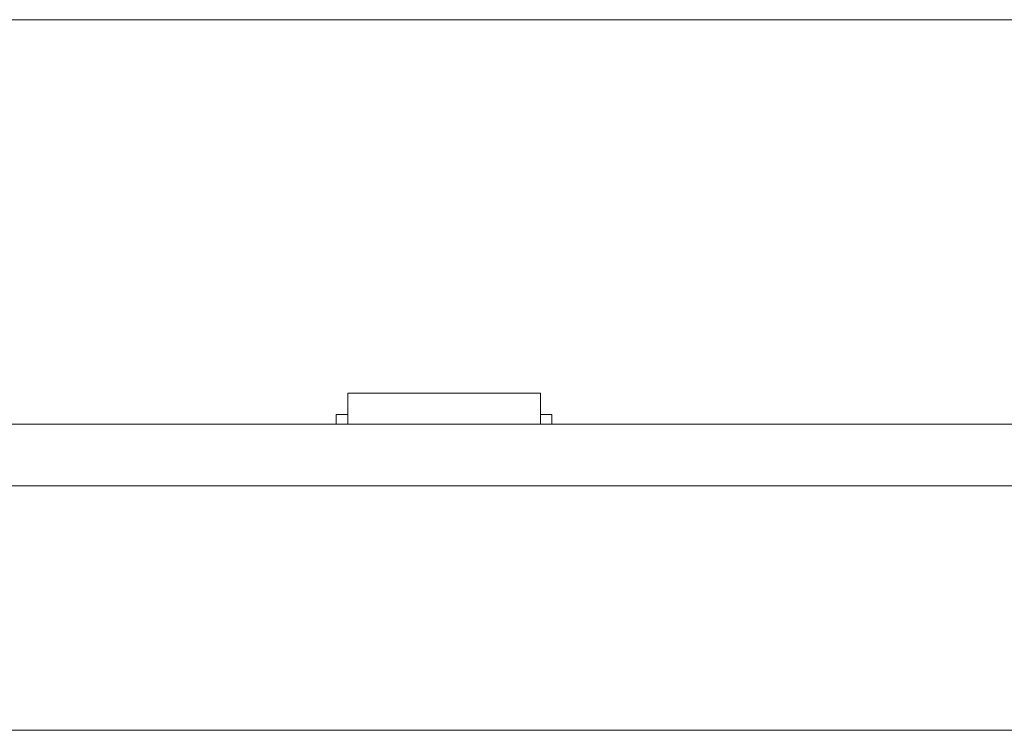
# Model space of a CAD drawing. Header units: inches. Extents: x -35 to 647, y 178 to 608.
# Tile 60 of 234: x 109 to 134, y 441 to 460. Entities that reach past the tile are written whole.
import ezdxf

# ---------------------------------------------------------------- set-up
doc = ezdxf.new("R2010")
doc.units = ezdxf.units.IN
doc.header["$MEASUREMENT"] = 0
doc.layers.add('1', color=7, linetype='Continuous')

# ---------------------------------------------------------------- blocks, each defined once
blk = doc.blocks.new('block 7')
at = {"layer": '1', "color": 8, "lineweight": 18, "true_color": 0x808080}
blk.add_lwpolyline([(554.794, 459.782), (-17.905, 459.782)], dxfattribs=at)
blk = doc.blocks.new('block 9')
at = {"layer": '1', "color": 8, "lineweight": 18, "true_color": 0x808080}
blk.add_lwpolyline([(-17.905, 441.332), (554.794, 441.332)], dxfattribs=at)
blk = doc.blocks.new('block 1821')
at = {"layer": '1', "color": 155, "lineweight": 18, "true_color": 0x4c7299}
blk.add_lwpolyline([(117.176, 450.082), (122.176, 450.082)], dxfattribs=at)
blk = doc.blocks.new('block 1822')
at = {"layer": '1', "color": 155, "lineweight": 18, "true_color": 0x4c7299}
blk.add_lwpolyline([(122.476, 449.532), (122.176, 449.532)], dxfattribs=at)
blk = doc.blocks.new('block 1823')
at = {"layer": '1', "color": 155, "lineweight": 18, "true_color": 0x4c7299}
blk.add_lwpolyline([(116.876, 449.532), (117.176, 449.532)], dxfattribs=at)
blk = doc.blocks.new('block 2046')
at = {"layer": '1', "color": 155, "lineweight": 18, "true_color": 0x4c7299}
blk.add_lwpolyline([(117.176, 450.082), (117.176, 449.282)], dxfattribs=at)
blk = doc.blocks.new('block 2047')
at = {"layer": '1', "color": 155, "lineweight": 18, "true_color": 0x4c7299}
blk.add_lwpolyline([(122.176, 450.082), (122.176, 449.282)], dxfattribs=at)
blk = doc.blocks.new('block 2048')
at = {"layer": '1', "color": 155, "lineweight": 18, "true_color": 0x4c7299}
blk.add_lwpolyline([(122.476, 449.532), (122.476, 449.282)], dxfattribs=at)
blk = doc.blocks.new('block 2049')
at = {"layer": '1', "color": 155, "lineweight": 18, "true_color": 0x4c7299}
blk.add_lwpolyline([(116.876, 449.532), (116.876, 449.282)], dxfattribs=at)
blk = doc.blocks.new('block 2311')
at = {"layer": '1', "color": 18, "lineweight": 13, "true_color": 0x4c0000}
blk.add_lwpolyline([(155.726, 449.282), (24.162, 449.282)], dxfattribs=at)
blk = doc.blocks.new('block 2320')
at = {"layer": '1', "color": 18, "lineweight": 13, "true_color": 0x4c0000}
blk.add_lwpolyline([(122.295, 449.282), (119.235, 449.282)], dxfattribs=at)
blk = doc.blocks.new('block 2346')
at = {"layer": '1', "color": 18, "lineweight": 13, "true_color": 0x4c0000}
blk.add_lwpolyline([(122.295, 449.282), (119.235, 449.282)], dxfattribs=at)
blk = doc.blocks.new('block 2355')
at = {"layer": '1', "color": 18, "lineweight": 13, "true_color": 0x4c0000}
blk.add_lwpolyline([(155.726, 449.282), (24.162, 449.282)], dxfattribs=at)
blk = doc.blocks.new('block 2433')
at = {"layer": '1', "color": 18, "lineweight": 13, "true_color": 0x4c0000}
blk.add_lwpolyline([(12.823, 449.282), (144.387, 449.282)], dxfattribs=at)
blk = doc.blocks.new('block 2442')
at = {"layer": '1', "color": 18, "lineweight": 13, "true_color": 0x4c0000}
blk.add_lwpolyline([(122.295, 449.282), (119.235, 449.282)], dxfattribs=at)
blk = doc.blocks.new('block 2443')
at = {"layer": '1', "color": 18, "lineweight": 13, "true_color": 0x4c0000}
blk.add_lwpolyline([(116.235, 449.282), (116.635, 449.282)], dxfattribs=at)
blk = doc.blocks.new('block 2457')
at = {"layer": '1', "color": 18, "lineweight": 13, "true_color": 0x4c0000}
blk.add_lwpolyline([(133.735, 449.282), (134.135, 449.282)], dxfattribs=at)
blk = doc.blocks.new('block 2479')
at = {"layer": '1', "color": 18, "lineweight": 13, "true_color": 0x4c0000}
blk.add_lwpolyline([(116.235, 449.282), (116.635, 449.282)], dxfattribs=at)
blk = doc.blocks.new('block 2497')
at = {"layer": '1', "color": 18, "lineweight": 13, "true_color": 0x4c0000}
blk.add_lwpolyline([(12.823, 449.282), (144.387, 449.282)], dxfattribs=at)
blk = doc.blocks.new('block 2500')
at = {"layer": '1', "color": 18, "lineweight": 13, "true_color": 0x4c0000}
blk.add_lwpolyline([(122.295, 449.282), (119.235, 449.282)], dxfattribs=at)
blk = doc.blocks.new('block 2502')
at = {"layer": '1', "color": 18, "lineweight": 13, "true_color": 0x4c0000}
blk.add_lwpolyline([(133.735, 449.282), (134.135, 449.282)], dxfattribs=at)
blk = doc.blocks.new('block 6353')
at = {"layer": '1', "color": 155, "lineweight": 18, "true_color": 0x4c7299}
blk.add_lwpolyline([(155.726, 449.282), (24.162, 449.282)], dxfattribs=at)
blk = doc.blocks.new('block 6373')
at = {"layer": '1', "color": 155, "lineweight": 18, "true_color": 0x4c7299}
blk.add_lwpolyline([(155.726, 447.682), (24.162, 447.682)], dxfattribs=at)
blk = doc.blocks.new('block 6374')
at = {"layer": '1', "color": 18, "lineweight": 13, "true_color": 0x4c0000}
for points in [[(8.323, 449.282), (-10.379, 449.282), (-11.548, 449.282), (-11.555, 449.282), (6.676, 449.282), (9.749, 449.282), (12.044, 449.282), (12.877, 449.282), (22.228, 449.282), (97.038, 449.282), (134.442, 449.282), (143.793, 449.282), (149.995, 449.282), (168.697, 449.282)], [(369.772, 449.282), (294.963, 449.282), (285.611, 449.282), (279.408, 449.282), (260.705, 449.282), (223.301, 449.282), (185.896, 449.282), (167.194, 449.282), (162.518, 449.282), (160.226, 449.282), (159.368, 449.282), (151.642, 449.282), (76.832, 449.282), (39.428, 449.282), (30.076, 449.282), (25.401, 449.282), (22.325, 449.282), (20.143, 449.282), (19.2, 449.282), (14.524, 449.282), (11.449, 449.282), (9.145, 449.282), (8.323, 449.282)]]:
    blk.add_lwpolyline(points, dxfattribs=at)
blk = doc.blocks.new('block 6377')
at = {"layer": '1', "color": 18, "lineweight": 13, "true_color": 0x4c0000}
for points in [[(8.323, 449.282), (-10.379, 449.282), (-11.548, 449.282), (-11.555, 449.282), (6.676, 449.282), (9.749, 449.282), (12.044, 449.282), (12.877, 449.282), (22.228, 449.282), (97.038, 449.282), (134.442, 449.282), (143.793, 449.282), (149.995, 449.282), (168.697, 449.282)], [(369.772, 449.282), (294.963, 449.282), (285.611, 449.282), (279.408, 449.282), (260.705, 449.282), (223.301, 449.282), (185.896, 449.282), (167.194, 449.282), (162.518, 449.282), (160.226, 449.282), (159.368, 449.282), (151.642, 449.282), (76.832, 449.282), (39.428, 449.282), (30.076, 449.282), (25.401, 449.282), (22.325, 449.282), (20.143, 449.282), (19.2, 449.282), (14.524, 449.282), (11.449, 449.282), (9.145, 449.282), (8.323, 449.282)]]:
    blk.add_lwpolyline(points, dxfattribs=at)
blk = doc.blocks.new('block 6426')
at = {"layer": '1', "color": 18, "lineweight": 13, "true_color": 0x4c0000}
blk.add_open_spline([(122.595, 449.282), (122.419, 449.282), (122.242, 449.282), (122.065, 449.282), (122.029, 449.282), (121.994, 449.282), (121.958, 449.282), (121.05, 449.282), (120.143, 449.282), (119.235, 449.282), (119.138, 449.282), (119.042, 449.282), (118.945, 449.282), (119.042, 449.282), (119.138, 449.282), (119.235, 449.282), (120.143, 449.282), (121.05, 449.282), (121.958, 449.282), (121.994, 449.282), (122.029, 449.282), (122.065, 449.282), (122.242, 449.282), (122.419, 449.282), (122.595, 449.282), (122.395, 449.282), (122.195, 449.282), (121.995, 449.282), (122.195, 449.282), (122.395, 449.282), (122.595, 449.282)], degree=3, knots=[0, 0, 0, 0, 1, 1, 1, 2, 2, 2, 3, 3, 3, 4, 4, 4, 5, 5, 5, 6, 6, 6, 7, 7, 7, 8, 8, 8, 9, 9, 9, 10, 10, 10, 10], dxfattribs=at)
blk = doc.blocks.new('block 6427')
at = {"layer": '1', "color": 18, "lineweight": 13, "true_color": 0x4c0000}
blk.add_open_spline([(122.595, 449.282), (122.419, 449.282), (122.242, 449.282), (122.065, 449.282), (122.029, 449.282), (121.994, 449.282), (121.958, 449.282), (121.05, 449.282), (120.143, 449.282), (119.235, 449.282), (119.138, 449.282), (119.042, 449.282), (118.945, 449.282), (119.042, 449.282), (119.138, 449.282), (119.235, 449.282), (120.143, 449.282), (121.05, 449.282), (121.958, 449.282), (121.994, 449.282), (122.029, 449.282), (122.065, 449.282), (122.242, 449.282), (122.419, 449.282), (122.595, 449.282), (122.395, 449.282), (122.195, 449.282), (121.995, 449.282), (122.195, 449.282), (122.395, 449.282), (122.595, 449.282)], degree=3, knots=[0, 0, 0, 0, 1, 1, 1, 2, 2, 2, 3, 3, 3, 4, 4, 4, 5, 5, 5, 6, 6, 6, 7, 7, 7, 8, 8, 8, 9, 9, 9, 10, 10, 10, 10], dxfattribs=at)
blk = doc.blocks.new('block 6428')
at = {"layer": '1', "color": 18, "lineweight": 13, "true_color": 0x4c0000}
blk.add_open_spline([(118.156, 449.282), (118.252, 449.282), (118.349, 449.282), (118.445, 449.282), (118.349, 449.282), (118.252, 449.282), (118.156, 449.282), (117.915, 449.282), (117.674, 449.282), (117.433, 449.282), (117.397, 449.282), (117.361, 449.282), (117.326, 449.282), (117.149, 449.282), (116.972, 449.282), (116.795, 449.282), (116.995, 449.282), (117.195, 449.282), (117.395, 449.282), (117.195, 449.282), (116.995, 449.282), (116.795, 449.282), (116.972, 449.282), (117.149, 449.282), (117.326, 449.282), (117.361, 449.282), (117.397, 449.282), (117.433, 449.282), (117.674, 449.282), (117.915, 449.282), (118.156, 449.282)], degree=3, knots=[0, 0, 0, 0, 1, 1, 1, 2, 2, 2, 3, 3, 3, 4, 4, 4, 5, 5, 5, 6, 6, 6, 7, 7, 7, 8, 8, 8, 9, 9, 9, 10, 10, 10, 10], dxfattribs=at)
blk = doc.blocks.new('block 6429')
at = {"layer": '1', "color": 18, "lineweight": 13, "true_color": 0x4c0000}
blk.add_open_spline([(118.156, 449.282), (118.252, 449.282), (118.349, 449.282), (118.445, 449.282), (118.349, 449.282), (118.252, 449.282), (118.156, 449.282), (117.915, 449.282), (117.674, 449.282), (117.433, 449.282), (117.397, 449.282), (117.361, 449.282), (117.326, 449.282), (117.149, 449.282), (116.972, 449.282), (116.795, 449.282), (116.995, 449.282), (117.195, 449.282), (117.395, 449.282), (117.195, 449.282), (116.995, 449.282), (116.795, 449.282), (116.972, 449.282), (117.149, 449.282), (117.326, 449.282), (117.361, 449.282), (117.397, 449.282), (117.433, 449.282), (117.674, 449.282), (117.915, 449.282), (118.156, 449.282)], degree=3, knots=[0, 0, 0, 0, 1, 1, 1, 2, 2, 2, 3, 3, 3, 4, 4, 4, 5, 5, 5, 6, 6, 6, 7, 7, 7, 8, 8, 8, 9, 9, 9, 10, 10, 10, 10], dxfattribs=at)
blk = doc.blocks.new('block 6511')
at = {"layer": '1', "color": 18, "lineweight": 13, "true_color": 0x4c0000}
blk.add_open_spline([(118.156, 449.282), (118.252, 449.282), (118.349, 449.282), (118.445, 449.282), (118.349, 449.282), (118.252, 449.282), (118.156, 449.282), (117.915, 449.282), (117.674, 449.282), (117.433, 449.282), (117.397, 449.282), (117.361, 449.282), (117.326, 449.282), (117.149, 449.282), (116.972, 449.282), (116.795, 449.282), (116.995, 449.282), (117.195, 449.282), (117.395, 449.282), (117.195, 449.282), (116.995, 449.282), (116.795, 449.282), (116.972, 449.282), (117.149, 449.282), (117.326, 449.282), (117.361, 449.282), (117.397, 449.282), (117.433, 449.282), (117.674, 449.282), (117.915, 449.282), (118.156, 449.282)], degree=3, knots=[0, 0, 0, 0, 1, 1, 1, 2, 2, 2, 3, 3, 3, 4, 4, 4, 5, 5, 5, 6, 6, 6, 7, 7, 7, 8, 8, 8, 9, 9, 9, 10, 10, 10, 10], dxfattribs=at)
blk = doc.blocks.new('block 6515')
at = {"layer": '1', "color": 18, "lineweight": 13, "true_color": 0x4c0000}
blk.add_open_spline([(118.156, 449.282), (118.252, 449.282), (118.349, 449.282), (118.445, 449.282), (118.349, 449.282), (118.252, 449.282), (118.156, 449.282), (117.915, 449.282), (117.674, 449.282), (117.433, 449.282), (117.397, 449.282), (117.361, 449.282), (117.326, 449.282), (117.149, 449.282), (116.972, 449.282), (116.795, 449.282), (116.995, 449.282), (117.195, 449.282), (117.395, 449.282), (117.195, 449.282), (116.995, 449.282), (116.795, 449.282), (116.972, 449.282), (117.149, 449.282), (117.326, 449.282), (117.361, 449.282), (117.397, 449.282), (117.433, 449.282), (117.674, 449.282), (117.915, 449.282), (118.156, 449.282)], degree=3, knots=[0, 0, 0, 0, 1, 1, 1, 2, 2, 2, 3, 3, 3, 4, 4, 4, 5, 5, 5, 6, 6, 6, 7, 7, 7, 8, 8, 8, 9, 9, 9, 10, 10, 10, 10], dxfattribs=at)
blk = doc.blocks.new('block 6565')
at = {"layer": '1', "color": 18, "lineweight": 13, "true_color": 0x4c0000}
blk.add_open_spline([(122.595, 449.282), (122.419, 449.282), (122.242, 449.282), (122.065, 449.282), (122.029, 449.282), (121.994, 449.282), (121.958, 449.282), (121.05, 449.282), (120.143, 449.282), (119.235, 449.282), (119.138, 449.282), (119.042, 449.282), (118.945, 449.282), (119.042, 449.282), (119.138, 449.282), (119.235, 449.282), (120.143, 449.282), (121.05, 449.282), (121.958, 449.282), (121.994, 449.282), (122.029, 449.282), (122.065, 449.282), (122.242, 449.282), (122.419, 449.282), (122.595, 449.282), (122.395, 449.282), (122.195, 449.282), (121.995, 449.282), (122.195, 449.282), (122.395, 449.282), (122.595, 449.282)], degree=3, knots=[0, 0, 0, 0, 1, 1, 1, 2, 2, 2, 3, 3, 3, 4, 4, 4, 5, 5, 5, 6, 6, 6, 7, 7, 7, 8, 8, 8, 9, 9, 9, 10, 10, 10, 10], dxfattribs=at)
blk = doc.blocks.new('block 6587')
at = {"layer": '1', "color": 18, "lineweight": 13, "true_color": 0x4c0000}
blk.add_open_spline([(122.595, 449.282), (122.419, 449.282), (122.242, 449.282), (122.065, 449.282), (122.029, 449.282), (121.994, 449.282), (121.958, 449.282), (121.05, 449.282), (120.143, 449.282), (119.235, 449.282), (119.138, 449.282), (119.042, 449.282), (118.945, 449.282), (119.042, 449.282), (119.138, 449.282), (119.235, 449.282), (120.143, 449.282), (121.05, 449.282), (121.958, 449.282), (121.994, 449.282), (122.029, 449.282), (122.065, 449.282), (122.242, 449.282), (122.419, 449.282), (122.595, 449.282), (122.395, 449.282), (122.195, 449.282), (121.995, 449.282), (122.195, 449.282), (122.395, 449.282), (122.595, 449.282)], degree=3, knots=[0, 0, 0, 0, 1, 1, 1, 2, 2, 2, 3, 3, 3, 4, 4, 4, 5, 5, 5, 6, 6, 6, 7, 7, 7, 8, 8, 8, 9, 9, 9, 10, 10, 10, 10], dxfattribs=at)
blk = doc.blocks.new('block 6752')
at = {"layer": '1', "color": 18, "lineweight": 13, "true_color": 0x4c0000}
blk.add_open_spline([(119.445, 449.282), (119.45, 449.282), (119.456, 449.282), (119.456, 449.282), (119.456, 449.282), (119.464, 449.282), (119.464, 449.282), (119.464, 449.282), (119.475, 449.282), (119.475, 449.282), (119.475, 449.282), (119.488, 449.282), (119.488, 449.282), (119.488, 449.282), (119.503, 449.282), (119.503, 449.282), (119.503, 449.282), (119.519, 449.282), (119.519, 449.282), (119.519, 449.282), (119.538, 449.282), (119.538, 449.282), (119.538, 449.282), (119.557, 449.282), (119.557, 449.282), (119.557, 449.282), (119.577, 449.282), (119.577, 449.282), (119.577, 449.282), (119.599, 449.282), (119.599, 449.282), (119.599, 449.282), (119.622, 449.282), (119.622, 449.282), (119.622, 449.282), (119.646, 449.282), (119.646, 449.282), (119.646, 449.282), (119.695, 449.282), (119.695, 449.282), (119.695, 449.282), (119.745, 449.282), (119.745, 449.282), (119.745, 449.282), (119.769, 449.282), (119.769, 449.282), (119.769, 449.282), (119.792, 449.282), (119.792, 449.282), (119.792, 449.282), (119.814, 449.282), (119.814, 449.282), (119.814, 449.282), (119.834, 449.282), (119.834, 449.282), (119.834, 449.282), (119.853, 449.282), (119.853, 449.282), (119.853, 449.282), (119.871, 449.282), (119.871, 449.282), (119.871, 449.282), (119.888, 449.282), (119.888, 449.282), (119.888, 449.282), (119.903, 449.282), (119.903, 449.282), (119.903, 449.282), (119.916, 449.282), (119.916, 449.282), (119.916, 449.282), (119.927, 449.282), (119.927, 449.282), (119.927, 449.282), (119.935, 449.282), (119.935, 449.282), (119.935, 449.282), (119.941, 449.282), (119.941, 449.282), (119.941, 449.282), (119.935, 449.282), (119.935, 449.282), (119.935, 449.282), (119.927, 449.282), (119.927, 449.282), (119.927, 449.282), (119.916, 449.282), (119.916, 449.282), (119.916, 449.282), (119.903, 449.282), (119.903, 449.282), (119.903, 449.282), (119.888, 449.282), (119.888, 449.282), (119.888, 449.282), (119.871, 449.282), (119.871, 449.282), (119.871, 449.282), (119.853, 449.282), (119.853, 449.282), (119.853, 449.282), (119.834, 449.282), (119.834, 449.282), (119.834, 449.282), (119.814, 449.282), (119.814, 449.282), (119.814, 449.282), (119.792, 449.282), (119.792, 449.282), (119.792, 449.282), (119.769, 449.282), (119.769, 449.282), (119.769, 449.282), (119.745, 449.282), (119.745, 449.282), (119.745, 449.282), (119.695, 449.282), (119.695, 449.282), (119.695, 449.282), (119.646, 449.282), (119.646, 449.282), (119.646, 449.282), (119.622, 449.282), (119.622, 449.282), (119.622, 449.282), (119.599, 449.282), (119.599, 449.282), (119.599, 449.282), (119.577, 449.282), (119.577, 449.282), (119.577, 449.282), (119.557, 449.282), (119.557, 449.282), (119.557, 449.282), (119.538, 449.282), (119.538, 449.282), (119.538, 449.282), (119.519, 449.282), (119.519, 449.282), (119.519, 449.282), (119.503, 449.282), (119.503, 449.282), (119.503, 449.282), (119.488, 449.282), (119.488, 449.282), (119.488, 449.282), (119.475, 449.282), (119.475, 449.282), (119.475, 449.282), (119.464, 449.282), (119.464, 449.282), (119.464, 449.282), (119.456, 449.282), (119.456, 449.282), (119.456, 449.282), (119.45, 449.282), (119.45, 449.282)], degree=3, knots=[0, 0, 0, 0, 1, 1, 1, 2, 2, 2, 3, 3, 3, 4, 4, 4, 5, 5, 5, 6, 6, 6, 7, 7, 7, 8, 8, 8, 9, 9, 9, 10, 10, 10, 11, 11, 11, 12, 12, 12, 13, 13, 13, 14, 14, 14, 15, 15, 15, 16, 16, 16, 17, 17, 17, 18, 18, 18, 19, 19, 19, 20, 20, 20, 21, 21, 21, 22, 22, 22, 23, 23, 23, 24, 24, 24, 25, 25, 25, 26, 26, 26, 27, 27, 27, 28, 28, 28, 29, 29, 29, 30, 30, 30, 31, 31, 31, 32, 32, 32, 33, 33, 33, 34, 34, 34, 35, 35, 35, 36, 36, 36, 37, 37, 37, 38, 38, 38, 39, 39, 39, 40, 40, 40, 41, 41, 41, 42, 42, 42, 43, 43, 43, 44, 44, 44, 45, 45, 45, 46, 46, 46, 47, 47, 47, 48, 48, 48, 49, 49, 49, 50, 50, 50, 51, 51, 51, 52, 52, 52, 52], dxfattribs=at)
blk = doc.blocks.new('block 6831')
at = {"layer": '1', "color": 18, "lineweight": 13, "true_color": 0x4c0000}
blk.add_open_spline([(119.445, 449.282), (119.45, 449.282), (119.456, 449.282), (119.456, 449.282), (119.456, 449.282), (119.464, 449.282), (119.464, 449.282), (119.464, 449.282), (119.475, 449.282), (119.475, 449.282), (119.475, 449.282), (119.488, 449.282), (119.488, 449.282), (119.488, 449.282), (119.503, 449.282), (119.503, 449.282), (119.503, 449.282), (119.519, 449.282), (119.519, 449.282), (119.519, 449.282), (119.538, 449.282), (119.538, 449.282), (119.538, 449.282), (119.557, 449.282), (119.557, 449.282), (119.557, 449.282), (119.577, 449.282), (119.577, 449.282), (119.577, 449.282), (119.599, 449.282), (119.599, 449.282), (119.599, 449.282), (119.622, 449.282), (119.622, 449.282), (119.622, 449.282), (119.646, 449.282), (119.646, 449.282), (119.646, 449.282), (119.695, 449.282), (119.695, 449.282), (119.695, 449.282), (119.745, 449.282), (119.745, 449.282), (119.745, 449.282), (119.769, 449.282), (119.769, 449.282), (119.769, 449.282), (119.792, 449.282), (119.792, 449.282), (119.792, 449.282), (119.814, 449.282), (119.814, 449.282), (119.814, 449.282), (119.834, 449.282), (119.834, 449.282), (119.834, 449.282), (119.853, 449.282), (119.853, 449.282), (119.853, 449.282), (119.871, 449.282), (119.871, 449.282), (119.871, 449.282), (119.888, 449.282), (119.888, 449.282), (119.888, 449.282), (119.903, 449.282), (119.903, 449.282), (119.903, 449.282), (119.916, 449.282), (119.916, 449.282), (119.916, 449.282), (119.927, 449.282), (119.927, 449.282), (119.927, 449.282), (119.935, 449.282), (119.935, 449.282), (119.935, 449.282), (119.941, 449.282), (119.941, 449.282), (119.941, 449.282), (119.935, 449.282), (119.935, 449.282), (119.935, 449.282), (119.927, 449.282), (119.927, 449.282), (119.927, 449.282), (119.916, 449.282), (119.916, 449.282), (119.916, 449.282), (119.903, 449.282), (119.903, 449.282), (119.903, 449.282), (119.888, 449.282), (119.888, 449.282), (119.888, 449.282), (119.871, 449.282), (119.871, 449.282), (119.871, 449.282), (119.853, 449.282), (119.853, 449.282), (119.853, 449.282), (119.834, 449.282), (119.834, 449.282), (119.834, 449.282), (119.814, 449.282), (119.814, 449.282), (119.814, 449.282), (119.792, 449.282), (119.792, 449.282), (119.792, 449.282), (119.769, 449.282), (119.769, 449.282), (119.769, 449.282), (119.745, 449.282), (119.745, 449.282), (119.745, 449.282), (119.695, 449.282), (119.695, 449.282), (119.695, 449.282), (119.646, 449.282), (119.646, 449.282), (119.646, 449.282), (119.622, 449.282), (119.622, 449.282), (119.622, 449.282), (119.599, 449.282), (119.599, 449.282), (119.599, 449.282), (119.577, 449.282), (119.577, 449.282), (119.577, 449.282), (119.557, 449.282), (119.557, 449.282), (119.557, 449.282), (119.538, 449.282), (119.538, 449.282), (119.538, 449.282), (119.519, 449.282), (119.519, 449.282), (119.519, 449.282), (119.503, 449.282), (119.503, 449.282), (119.503, 449.282), (119.488, 449.282), (119.488, 449.282), (119.488, 449.282), (119.475, 449.282), (119.475, 449.282), (119.475, 449.282), (119.464, 449.282), (119.464, 449.282), (119.464, 449.282), (119.456, 449.282), (119.456, 449.282), (119.456, 449.282), (119.45, 449.282), (119.45, 449.282)], degree=3, knots=[0, 0, 0, 0, 1, 1, 1, 2, 2, 2, 3, 3, 3, 4, 4, 4, 5, 5, 5, 6, 6, 6, 7, 7, 7, 8, 8, 8, 9, 9, 9, 10, 10, 10, 11, 11, 11, 12, 12, 12, 13, 13, 13, 14, 14, 14, 15, 15, 15, 16, 16, 16, 17, 17, 17, 18, 18, 18, 19, 19, 19, 20, 20, 20, 21, 21, 21, 22, 22, 22, 23, 23, 23, 24, 24, 24, 25, 25, 25, 26, 26, 26, 27, 27, 27, 28, 28, 28, 29, 29, 29, 30, 30, 30, 31, 31, 31, 32, 32, 32, 33, 33, 33, 34, 34, 34, 35, 35, 35, 36, 36, 36, 37, 37, 37, 38, 38, 38, 39, 39, 39, 40, 40, 40, 41, 41, 41, 42, 42, 42, 43, 43, 43, 44, 44, 44, 45, 45, 45, 46, 46, 46, 47, 47, 47, 48, 48, 48, 49, 49, 49, 50, 50, 50, 51, 51, 51, 52, 52, 52, 52], dxfattribs=at)
blk = doc.blocks.new('block 6904')
at = {"layer": '1', "color": 18, "lineweight": 13, "true_color": 0x4c0000}
blk.add_open_spline([(119.445, 449.282), (119.45, 449.282), (119.456, 449.282), (119.456, 449.282), (119.456, 449.282), (119.464, 449.282), (119.464, 449.282), (119.464, 449.282), (119.475, 449.282), (119.475, 449.282), (119.475, 449.282), (119.488, 449.282), (119.488, 449.282), (119.488, 449.282), (119.503, 449.282), (119.503, 449.282), (119.503, 449.282), (119.519, 449.282), (119.519, 449.282), (119.519, 449.282), (119.538, 449.282), (119.538, 449.282), (119.538, 449.282), (119.557, 449.282), (119.557, 449.282), (119.557, 449.282), (119.577, 449.282), (119.577, 449.282), (119.577, 449.282), (119.599, 449.282), (119.599, 449.282), (119.599, 449.282), (119.622, 449.282), (119.622, 449.282), (119.622, 449.282), (119.646, 449.282), (119.646, 449.282), (119.646, 449.282), (119.695, 449.282), (119.695, 449.282), (119.695, 449.282), (119.745, 449.282), (119.745, 449.282), (119.745, 449.282), (119.769, 449.282), (119.769, 449.282), (119.769, 449.282), (119.792, 449.282), (119.792, 449.282), (119.792, 449.282), (119.814, 449.282), (119.814, 449.282), (119.814, 449.282), (119.834, 449.282), (119.834, 449.282), (119.834, 449.282), (119.853, 449.282), (119.853, 449.282), (119.853, 449.282), (119.871, 449.282), (119.871, 449.282), (119.871, 449.282), (119.888, 449.282), (119.888, 449.282), (119.888, 449.282), (119.903, 449.282), (119.903, 449.282), (119.903, 449.282), (119.916, 449.282), (119.916, 449.282), (119.916, 449.282), (119.927, 449.282), (119.927, 449.282), (119.927, 449.282), (119.935, 449.282), (119.935, 449.282), (119.935, 449.282), (119.941, 449.282), (119.941, 449.282), (119.941, 449.282), (119.935, 449.282), (119.935, 449.282), (119.935, 449.282), (119.927, 449.282), (119.927, 449.282), (119.927, 449.282), (119.916, 449.282), (119.916, 449.282), (119.916, 449.282), (119.903, 449.282), (119.903, 449.282), (119.903, 449.282), (119.888, 449.282), (119.888, 449.282), (119.888, 449.282), (119.871, 449.282), (119.871, 449.282), (119.871, 449.282), (119.853, 449.282), (119.853, 449.282), (119.853, 449.282), (119.834, 449.282), (119.834, 449.282), (119.834, 449.282), (119.814, 449.282), (119.814, 449.282), (119.814, 449.282), (119.792, 449.282), (119.792, 449.282), (119.792, 449.282), (119.769, 449.282), (119.769, 449.282), (119.769, 449.282), (119.745, 449.282), (119.745, 449.282), (119.745, 449.282), (119.695, 449.282), (119.695, 449.282), (119.695, 449.282), (119.646, 449.282), (119.646, 449.282), (119.646, 449.282), (119.622, 449.282), (119.622, 449.282), (119.622, 449.282), (119.599, 449.282), (119.599, 449.282), (119.599, 449.282), (119.577, 449.282), (119.577, 449.282), (119.577, 449.282), (119.557, 449.282), (119.557, 449.282), (119.557, 449.282), (119.538, 449.282), (119.538, 449.282), (119.538, 449.282), (119.519, 449.282), (119.519, 449.282), (119.519, 449.282), (119.503, 449.282), (119.503, 449.282), (119.503, 449.282), (119.488, 449.282), (119.488, 449.282), (119.488, 449.282), (119.475, 449.282), (119.475, 449.282), (119.475, 449.282), (119.464, 449.282), (119.464, 449.282), (119.464, 449.282), (119.456, 449.282), (119.456, 449.282), (119.456, 449.282), (119.45, 449.282), (119.45, 449.282)], degree=3, knots=[0, 0, 0, 0, 1, 1, 1, 2, 2, 2, 3, 3, 3, 4, 4, 4, 5, 5, 5, 6, 6, 6, 7, 7, 7, 8, 8, 8, 9, 9, 9, 10, 10, 10, 11, 11, 11, 12, 12, 12, 13, 13, 13, 14, 14, 14, 15, 15, 15, 16, 16, 16, 17, 17, 17, 18, 18, 18, 19, 19, 19, 20, 20, 20, 21, 21, 21, 22, 22, 22, 23, 23, 23, 24, 24, 24, 25, 25, 25, 26, 26, 26, 27, 27, 27, 28, 28, 28, 29, 29, 29, 30, 30, 30, 31, 31, 31, 32, 32, 32, 33, 33, 33, 34, 34, 34, 35, 35, 35, 36, 36, 36, 37, 37, 37, 38, 38, 38, 39, 39, 39, 40, 40, 40, 41, 41, 41, 42, 42, 42, 43, 43, 43, 44, 44, 44, 45, 45, 45, 46, 46, 46, 47, 47, 47, 48, 48, 48, 49, 49, 49, 50, 50, 50, 51, 51, 51, 52, 52, 52, 52], dxfattribs=at)
blk = doc.blocks.new('block 6937')
at = {"layer": '1', "color": 18, "lineweight": 13, "true_color": 0x4c0000}
blk.add_open_spline([(119.445, 449.282), (119.45, 449.282), (119.456, 449.282), (119.456, 449.282), (119.456, 449.282), (119.464, 449.282), (119.464, 449.282), (119.464, 449.282), (119.475, 449.282), (119.475, 449.282), (119.475, 449.282), (119.488, 449.282), (119.488, 449.282), (119.488, 449.282), (119.503, 449.282), (119.503, 449.282), (119.503, 449.282), (119.519, 449.282), (119.519, 449.282), (119.519, 449.282), (119.538, 449.282), (119.538, 449.282), (119.538, 449.282), (119.557, 449.282), (119.557, 449.282), (119.557, 449.282), (119.577, 449.282), (119.577, 449.282), (119.577, 449.282), (119.599, 449.282), (119.599, 449.282), (119.599, 449.282), (119.622, 449.282), (119.622, 449.282), (119.622, 449.282), (119.646, 449.282), (119.646, 449.282), (119.646, 449.282), (119.695, 449.282), (119.695, 449.282), (119.695, 449.282), (119.745, 449.282), (119.745, 449.282), (119.745, 449.282), (119.769, 449.282), (119.769, 449.282), (119.769, 449.282), (119.792, 449.282), (119.792, 449.282), (119.792, 449.282), (119.814, 449.282), (119.814, 449.282), (119.814, 449.282), (119.834, 449.282), (119.834, 449.282), (119.834, 449.282), (119.853, 449.282), (119.853, 449.282), (119.853, 449.282), (119.871, 449.282), (119.871, 449.282), (119.871, 449.282), (119.888, 449.282), (119.888, 449.282), (119.888, 449.282), (119.903, 449.282), (119.903, 449.282), (119.903, 449.282), (119.916, 449.282), (119.916, 449.282), (119.916, 449.282), (119.927, 449.282), (119.927, 449.282), (119.927, 449.282), (119.935, 449.282), (119.935, 449.282), (119.935, 449.282), (119.941, 449.282), (119.941, 449.282), (119.941, 449.282), (119.935, 449.282), (119.935, 449.282), (119.935, 449.282), (119.927, 449.282), (119.927, 449.282), (119.927, 449.282), (119.916, 449.282), (119.916, 449.282), (119.916, 449.282), (119.903, 449.282), (119.903, 449.282), (119.903, 449.282), (119.888, 449.282), (119.888, 449.282), (119.888, 449.282), (119.871, 449.282), (119.871, 449.282), (119.871, 449.282), (119.853, 449.282), (119.853, 449.282), (119.853, 449.282), (119.834, 449.282), (119.834, 449.282), (119.834, 449.282), (119.814, 449.282), (119.814, 449.282), (119.814, 449.282), (119.792, 449.282), (119.792, 449.282), (119.792, 449.282), (119.769, 449.282), (119.769, 449.282), (119.769, 449.282), (119.745, 449.282), (119.745, 449.282), (119.745, 449.282), (119.695, 449.282), (119.695, 449.282), (119.695, 449.282), (119.646, 449.282), (119.646, 449.282), (119.646, 449.282), (119.622, 449.282), (119.622, 449.282), (119.622, 449.282), (119.599, 449.282), (119.599, 449.282), (119.599, 449.282), (119.577, 449.282), (119.577, 449.282), (119.577, 449.282), (119.557, 449.282), (119.557, 449.282), (119.557, 449.282), (119.538, 449.282), (119.538, 449.282), (119.538, 449.282), (119.519, 449.282), (119.519, 449.282), (119.519, 449.282), (119.503, 449.282), (119.503, 449.282), (119.503, 449.282), (119.488, 449.282), (119.488, 449.282), (119.488, 449.282), (119.475, 449.282), (119.475, 449.282), (119.475, 449.282), (119.464, 449.282), (119.464, 449.282), (119.464, 449.282), (119.456, 449.282), (119.456, 449.282), (119.456, 449.282), (119.45, 449.282), (119.45, 449.282)], degree=3, knots=[0, 0, 0, 0, 1, 1, 1, 2, 2, 2, 3, 3, 3, 4, 4, 4, 5, 5, 5, 6, 6, 6, 7, 7, 7, 8, 8, 8, 9, 9, 9, 10, 10, 10, 11, 11, 11, 12, 12, 12, 13, 13, 13, 14, 14, 14, 15, 15, 15, 16, 16, 16, 17, 17, 17, 18, 18, 18, 19, 19, 19, 20, 20, 20, 21, 21, 21, 22, 22, 22, 23, 23, 23, 24, 24, 24, 25, 25, 25, 26, 26, 26, 27, 27, 27, 28, 28, 28, 29, 29, 29, 30, 30, 30, 31, 31, 31, 32, 32, 32, 33, 33, 33, 34, 34, 34, 35, 35, 35, 36, 36, 36, 37, 37, 37, 38, 38, 38, 39, 39, 39, 40, 40, 40, 41, 41, 41, 42, 42, 42, 43, 43, 43, 44, 44, 44, 45, 45, 45, 46, 46, 46, 47, 47, 47, 48, 48, 48, 49, 49, 49, 50, 50, 50, 51, 51, 51, 52, 52, 52, 52], dxfattribs=at)

msp = doc.modelspace()

# ---------------------------------------------------------------- block references
at = {"layer": '1'}
for name in ['block 7', 'block 1821', 'block 2046', 'block 2047', 'block 1823', 'block 2049', 'block 1822', 'block 2048', 'block 6374', 'block 6377', 'block 2433', 'block 2497', 'block 2311', 'block 2355', 'block 6353', 'block 2443', 'block 2479', 'block 6428', 'block 6429', 'block 6511', 'block 6515', 'block 6426', 'block 6427', 'block 6565', 'block 6587', 'block 2320', 'block 2346', 'block 2442', 'block 2500', 'block 6752', 'block 6831', 'block 6904', 'block 6937', 'block 2457', 'block 2502', 'block 6373', 'block 9']:
    msp.add_blockref(name, (0, 0), dxfattribs=at)

doc.saveas('drawing.dxf')
